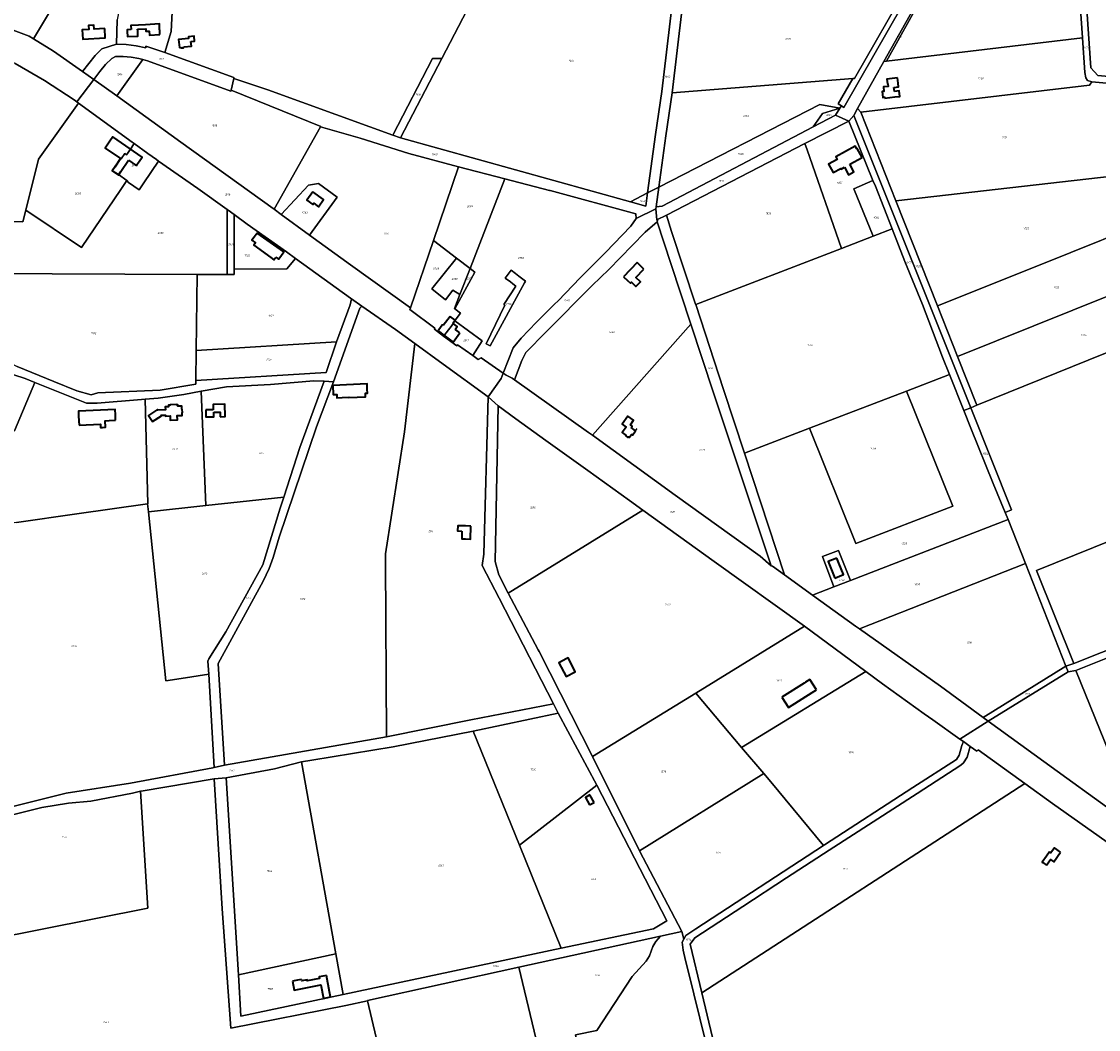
# Model space of a CAD drawing. Extents: x 177930 to 190767, y 381068 to 392034.
# Tile 60 of 256: x 180090 to 181128, y 389076 to 390047. Entities that reach past the tile are written whole.
import ezdxf
from ezdxf.enums import TextEntityAlignment as Align

# ---------------------------------------------------------------- set-up
doc = ezdxf.new("R2010")
doc.units = 0
for name, color, linetype, lineweight in [('B-XX-KG-GRENS_PERCEEL-GV', 150, 'Continuous', 25), ('B-XX-KG-GRENS_PERCEEL-S', 150, 'Continuous', 25), ('B-XX-OG-BEBOUWING-G', 7, 'Continuous', 35)]:
    doc.layers.add(name, color=color, linetype=linetype, lineweight=lineweight)
doc.styles.add('NLCS-ISO', font='NLCS-ISO.ttf', dxfattribs={"height": 1.8})

# ---------------------------------------------------------------- blocks, each defined once
blk = doc.blocks.new('SKG-PERCEELNUMMER-SO')
at = {"layer": 'DefPoints'}
blk.add_point((0, 0), dxfattribs=at)
at = {"style": 'NLCS-ISO', "oblique": 10, "flags": 1}
blk.add_attdef('GEMEENTECODE', text='', height=1.8, dxfattribs=at).set_placement((-0.5, 2.6), align=Align.MIDDLE_RIGHT)
at = {"style": 'NLCS-ISO', "oblique": 10}
blk.add_attdef('PERCEELNUMMER', text='', height=1.8, dxfattribs=at).set_placement((0, 0), align=Align.MIDDLE_CENTER)
at = {"style": 'NLCS-ISO', "oblique": 10, "flags": 1}
blk.add_attdef('SECTIE', text='', height=1.8, dxfattribs=at).set_placement((0.5, 2.5), align=Align.MIDDLE_LEFT)

msp = doc.modelspace()

# ---------------------------------------------------------------- linework, layer by layer
at = {"layer": 'B-XX-KG-GRENS_PERCEEL-GV'}
for points in [[(181323.473, 390273.127), (181305.598, 390277.701), (181276.769, 390276.588), (181172.452, 390265.524), (181119.376, 390256.063), (181068.418, 390244.756), (181051.187, 390239.98), (181047.551, 390233.469), (181068.805, 390239.631), (181122.261, 390250.839), (181110.102, 390098.95), (181113.689, 390096.188), (181114.356, 390091.618), (181120.511, 390002.45), (181127.274, 389994.816), (181292.973, 389979.812), (181344.748, 390195.907), (181348.4, 390211.151), (181325.452, 390213.823), (181310.48, 390215.566), (181289.253, 390218.037), (181299.101, 390272.809)], [(180024.204, 390053.9), (180041.717, 390051.561), (180063.553, 390045.264), (180097.298, 390032.908), (180101.472, 390030.325), (180119.044, 390059.3), (180124.265, 390065.151), (180132.256, 390071.848), (180147.727, 390091.668), (180150.246, 390097.017), (180172.426, 390159.925), (180052.148, 390193.932), (180038.024, 390173.415), (180013.489, 390137.774), (180045.169, 390120.262)], [(180294.563, 389992.149), (180327.366, 389981.064), (180425.595, 389945.411), (180447.847, 389937.497), (180486.152, 390011.399), (180495.142, 390011.348), (180568.024, 390151.565), (180416.563, 390169.374), (180396.22, 390171.836), (180267.804, 390187.402), (180244.203, 390123.564), (180237.891, 390106.489), (180234.15, 390037.364), (180228.228, 390017.08), (180294.768, 389993.067)], [(180731.137, 390131.299), (180727.616, 390131.725), (180573.5, 390150.921), (180568.024, 390151.565), (180495.142, 390011.348), (180455.387, 389934.863), (180676.972, 389873.337), (180693.421, 389881.787), (180700.928, 389938.111), (180707.214, 389979.483), (180716.77, 390060.883), (180719.9, 390075.8)], [(180212.53, 390135.187), (180184.257, 390058.418), (180182.232, 390048.753), (180181.502, 390025.215), (180191.005, 390024.685), (180200.424, 390023.444), (180209.758, 390021.654), (180209.743, 390023.133), (180228.228, 390017.08), (180234.15, 390037.364), (180237.891, 390106.489), (180244.203, 390123.564)], [(180741.096, 390130.095), (180731.137, 390131.299), (180719.9, 390075.8), (180716.77, 390060.883), (180707.214, 389979.483), (180700.928, 389938.111), (180693.421, 389881.787), (180704.25, 389887.349), (180710.829, 389936.71), (180717.124, 389978.142), (180726.701, 390059.717), (180729.688, 390073.754), (180729.963, 390075.113)], [(180891.137, 389991.982), (180877.113, 389967.521), (180880.243, 389965.674), (180882.621, 389964.27), (180954.025, 390089.489), (180953.903, 390092.445), (180952.079, 390094.385), (180825.03, 390084.152), (180825.333, 390085.931), (180738.368, 390078.928), (180750.492, 390137.278), (180748.751, 390137.5), (180747.622, 390132.063), (180741.096, 390130.095), (180729.963, 390075.113), (180732.665, 390073.068), (180734.337, 390072.119), (180737.359, 390072.013), (180740.083, 390072.259), (180944.241, 390089.048), (180945.107, 390083.61), (180892.646, 389992.102)], [(180891.137, 389991.982), (180892.646, 389992.102), (180945.107, 390083.61), (180944.241, 390089.048), (180740.083, 390072.259), (180737.359, 390072.013), (180734.337, 390072.119), (180732.665, 390073.068), (180729.963, 390075.113), (180729.688, 390073.754), (180726.701, 390059.717), (180717.124, 389978.142)], [(180966.272, 390088.295), (180956.435, 390071.529), (180957.955, 390070.621), (180923.427, 390008.699), (181112.331, 390031.13), (181108.507, 390086.973), (181102.34, 390092.281)], [(181112.331, 390031.13), (181114.613, 389997.797), (181115.626, 389992.61), (181117.286, 389990.031), (181121.293, 389988.972), (181146.31, 389986.506), (181152.242, 389985.983), (181408.946, 389962.018), (181409.285, 389965.547), (181409.64, 389969.248), (181292.973, 389979.812), (181127.274, 389994.816), (181120.511, 390002.45), (181114.356, 390091.618), (181113.689, 390096.188), (181110.102, 390098.95), (180970.267, 390095.081), (180966.272, 390088.295), (181102.34, 390092.281), (181108.507, 390086.973)], [(180923.427, 390008.699), (180957.955, 390070.621), (180956.435, 390071.529), (180921.029, 390008.414)], [(181121.293, 389988.972), (181117.286, 389990.031), (181115.626, 389992.61), (181114.613, 389997.797), (181112.331, 390031.13), (180923.427, 390008.699), (180921.029, 390008.414), (180895.63, 389963.136), (180898.743, 389959.742), (181119.201, 389985.692)], [(180030.54, 390022.275), (180031.861, 390013.411), (180037.821, 389984.373), (180040.168, 389964.282), (180044.374, 389923.71), (180048.891, 389888.37), (180049.953, 389874.192), (180050.458, 389854.26), (180091.305, 389853.941), (180094.168, 389865.367), (180106.42, 389914.274), (180145.08, 389968.24), (180143.381, 389969.473), (180140.635, 389971.466), (180112.343, 389990.147), (180084.061, 390006.625), (180063.171, 390015.036), (180042.019, 390020.569)], [(180291.808, 389979.827), (180292.032, 389980.831), (180294.563, 389992.149), (180294.768, 389993.067), (180228.228, 390017.08), (180209.743, 390023.133), (180209.758, 390021.654), (180200.424, 390023.444), (180191.005, 390024.685), (180181.502, 390025.215), (180167.583, 390020.579), (180161.117, 390014.105), (180148.822, 389998.836), (180159.725, 389991.233), (180165.367, 389998.793), (180171.024, 390005.416), (180177.073, 390011.314), (180180.45, 390013.369), (180188.048, 390013.189), (180195.761, 390012.49), (180203.079, 390011.478), (180206.901, 390010.451), (180211.458, 390009.227)], [(180159.725, 389991.233), (180181.734, 389975.348), (180206.901, 390010.451), (180203.079, 390011.478), (180195.761, 390012.49), (180188.048, 390013.189), (180180.45, 390013.369), (180177.073, 390011.314), (180171.024, 390005.416), (180165.367, 389998.793)], [(180291.808, 389979.827), (180211.458, 390009.227), (180206.901, 390010.451), (180181.734, 389975.348), (180243.424, 389930.824), (180332.537, 389866.793), (180333.445, 389866.132), (180378.304, 389945.638), (180378.501, 389945.986), (180292.032, 389980.831)], [(180447.847, 389937.497), (180455.387, 389934.863), (180495.142, 390011.348), (180486.152, 390011.399)], [(180294.928, 389860.92), (180307.467, 389851.872), (180345.358, 389824.967), (180354.088, 389818.691), (180407.083, 389780.592), (180408.106, 389779.874), (180418.097, 389772.859), (180450.339, 389750.227), (180468.936, 389736.649), (180496.25, 389716.708), (180539.78, 389685.389), (180552.107, 389703.042), (180554.148, 389708.242), (180533.083, 389723.083), (180530.202, 389721.316), (180524.821, 389725.164), (180510.289, 389735.555), (180509.466, 389734.41), (180496.821, 389743.929), (180487.869, 389750.667), (180488.437, 389751.465), (180464.339, 389769.413), (180464.893, 389771.043), (180407.217, 389812.456), (180367.687, 389841.218), (180340.341, 389861.115), (180333.445, 389866.132), (180332.537, 389866.793), (180243.424, 389930.824), (180181.734, 389975.348), (180159.725, 389991.233), (180143.381, 389969.473), (180145.08, 389968.24), (180196.616, 389930.847), (180198.756, 389929.295), (180211.79, 389919.837), (180220.09, 389914.032), (180222.192, 389912.562), (180259.957, 389886.152), (180288.245, 389865.742), (180289.032, 389865.174)], [(180555.928, 389895.312), (180598.691, 389884.197), (180599.329, 389884.024), (180682.048, 389861.623), (180682.422, 389857.247), (180701.251, 389866.581), (180701.714, 389868.32), (180704.25, 389887.349), (180693.421, 389881.787), (180691.747, 389869.226), (180676.972, 389873.337), (180455.387, 389934.863), (180447.847, 389937.497), (180425.595, 389945.411), (180327.366, 389981.064), (180294.563, 389992.149), (180292.032, 389980.831), (180378.501, 389945.986), (180378.304, 389945.638), (180416.383, 389934.608), (180463.171, 389919.727), (180511.116, 389907.127)], [(180880.243, 389965.674), (180877.113, 389967.521), (180891.137, 389991.982), (180717.124, 389978.142), (180710.829, 389936.71), (180704.25, 389887.349), (180859.207, 389966.953), (180878.707, 389963.35)], [(181146.31, 389986.506), (181121.293, 389988.972), (181119.201, 389985.692), (180898.743, 389959.742), (180932.637, 389874.239), (181177.723, 389902.103)], [(180177.498, 389903.484), (180185.423, 389914.958), (180185.535, 389915.119), (180186.083, 389914.735), (180189.626, 389919.83), (180191.349, 389918.631), (180195.14, 389924.089), (180198.756, 389929.295), (180196.616, 389930.847), (180145.08, 389968.24), (180106.42, 389914.274), (180094.168, 389865.367), (180147.976, 389829.295), (180185.853, 389885.259), (180191.617, 389893.776), (180183.377, 389899.442)], [(180701.714, 389868.32), (180707.269, 389869.175), (180852.991, 389945.497), (180862.059, 389958.358), (180878.707, 389963.35), (180859.207, 389966.953), (180704.25, 389887.349)], [(180874.278, 389956.646), (180852.991, 389945.497), (180707.269, 389869.175), (180701.714, 389868.32), (180701.251, 389866.581), (180702.366, 389855.751), (180711.545, 389860.484), (180845.005, 389929.309), (180887.288, 389951.114)], [(180874.278, 389956.646), (180878.707, 389963.35), (180862.059, 389958.358), (180852.991, 389945.497)], [(180887.288, 389951.114), (180910.358, 389893.896), (180912.857, 389888.264), (180928.917, 389847.171), (180941.103, 389815.882), (180958.219, 389774.183), (180977.608, 389723.442), (180984.343, 389706.843), (180998.104, 389672.209), (181004.698, 389674.823), (180892.166, 389956.58)], [(180898.743, 389959.742), (180895.63, 389963.136), (180892.166, 389956.58), (181004.698, 389674.823), (181010.738, 389677.216), (180992.085, 389724.27), (180972.746, 389773.056), (180932.637, 389874.239)], [(180340.341, 389861.115), (180366.705, 389889.179), (180376.31, 389890.823), (180394.174, 389877.882), (180367.687, 389841.218), (180407.217, 389812.456), (180464.893, 389771.043), (180486.922, 389835.897), (180511.116, 389907.127), (180463.171, 389919.727), (180416.383, 389934.608), (180378.304, 389945.638), (180333.445, 389866.132)], [(180847.131, 389923.293), (180880.211, 389828.438), (180910.728, 389840.175), (180892.001, 389885.783), (180910.358, 389893.896), (180887.288, 389951.114), (180845.005, 389929.309)], [(180222.192, 389912.562), (180220.09, 389914.032), (180211.79, 389919.837), (180198.756, 389929.295), (180195.14, 389924.089), (180191.349, 389918.631), (180189.626, 389919.83), (180186.083, 389914.735), (180185.535, 389915.119), (180185.423, 389914.958), (180177.498, 389903.484), (180183.377, 389899.442), (180191.617, 389893.776), (180193.113, 389891.805), (180203.508, 389884.789), (180207.98, 389891.411)], [(180845.005, 389929.309), (180711.545, 389860.484), (180716.521, 389844.694), (180739.581, 389774.776), (180739.705, 389774.398), (180880.211, 389828.438), (180847.131, 389923.293)], [(180288.245, 389865.742), (180259.957, 389886.152), (180222.192, 389912.562), (180207.98, 389891.411), (180203.508, 389884.789), (180193.113, 389891.805), (180191.617, 389893.776), (180185.853, 389885.259), (180147.976, 389829.295), (180094.168, 389865.367), (180091.305, 389853.941), (180050.458, 389854.26), (180050.463, 389854.065), (180049.605, 389804.277), (180259.307, 389803.255), (180259.32, 389803.255), (180288.165, 389803.114), (180288.163, 389804.437), (180288.098, 389854.839)], [(180522.326, 389809.136), (180555.928, 389895.312), (180511.116, 389907.127), (180486.922, 389835.897), (180509.195, 389819.062)], [(181177.723, 389902.103), (180932.637, 389874.239), (180972.746, 389773.056), (181070.199, 389811.776), (181193.208, 389861.477), (181190.876, 389866.764)], [(180507.501, 389770.176), (180513.003, 389766.042), (180507.895, 389759.221), (180508.023, 389759.125), (180507.743, 389758.711), (180533.978, 389739.408), (180524.821, 389725.164), (180530.202, 389721.316), (180533.083, 389723.083), (180554.148, 389708.242), (180563.727, 389732.65), (180571.553, 389741.927), (180586.434, 389757.44), (180603.806, 389774.65), (180607.172, 389777.984), (180628.33, 389799.943), (180652.805, 389824.525), (180677.137, 389849.672), (180682.422, 389857.247), (180682.048, 389861.623), (180599.329, 389884.024), (180598.691, 389884.197), (180555.928, 389895.312), (180522.326, 389809.136), (180526.898, 389805.546)], [(180910.728, 389840.175), (180928.917, 389847.171), (180912.857, 389888.264), (180910.358, 389893.896), (180892.001, 389885.783)], [(180340.341, 389861.115), (180367.687, 389841.218), (180394.174, 389877.882), (180376.31, 389890.823), (180366.705, 389889.179)], [(180676.972, 389873.337), (180691.747, 389869.226), (180693.421, 389881.787)], [(180295.017, 389808.428), (180294.928, 389860.92), (180289.032, 389865.174), (180288.245, 389865.742), (180288.098, 389854.839), (180288.163, 389804.437), (180288.165, 389803.114), (180288.204, 389803.114), (180295.026, 389803.081)], [(180294.928, 389860.92), (180295.017, 389808.428), (180345.85, 389808.757), (180354.088, 389818.691), (180345.358, 389824.967), (180307.467, 389851.872)], [(180554.148, 389708.242), (180557.059, 389706.204), (180562.841, 389703.373), (180564.947, 389701.873), (180572.043, 389720.446), (180576.175, 389728.011), (180595.75, 389748.153), (180639.841, 389792.486), (180655.919, 389807.925), (180678.634, 389831.198), (180691.004, 389844.035), (180702.559, 389853.882), (180703.246, 389854.467), (180702.366, 389855.751), (180701.251, 389866.581), (180682.422, 389857.247), (180677.137, 389849.672), (180652.805, 389824.525), (180628.33, 389799.943), (180607.172, 389777.984), (180603.806, 389774.65), (180586.434, 389757.44), (180571.553, 389741.927), (180563.727, 389732.65)], [(180711.545, 389860.484), (180702.366, 389855.751), (180703.246, 389854.467), (180702.559, 389853.882), (180715.799, 389813.839), (180735.057, 389755.361), (180756.911, 389689.17), (180812.427, 389522.699), (180813.581, 389522.332), (180825.338, 389513.841), (180786.766, 389631.047), (180786.739, 389631.129), (180766.624, 389692.532), (180739.705, 389774.398), (180739.581, 389774.776), (180716.521, 389844.694)], [(181193.208, 389861.477), (181070.199, 389811.776), (180972.746, 389773.056), (180992.085, 389724.27), (181214.297, 389813.677)], [(180702.559, 389853.882), (180691.004, 389844.035), (180678.634, 389831.198), (180655.919, 389807.925), (180639.841, 389792.486), (180595.75, 389748.153), (180576.175, 389728.011), (180572.043, 389720.446), (180564.947, 389701.873), (180636.332, 389651.043), (180640.132, 389648.301), (180735.057, 389755.361), (180715.799, 389813.839)], [(180910.728, 389840.175), (180880.211, 389828.438), (180739.705, 389774.398), (180766.624, 389692.532), (180786.739, 389631.129), (180786.766, 389631.047), (180849.464, 389655.1), (180942.976, 389690.974), (180984.343, 389706.843), (180977.608, 389723.442), (180958.219, 389774.183), (180941.103, 389815.882), (180928.917, 389847.171)], [(180507.501, 389770.176), (180507.218, 389770.388), (180512.508, 389783.956), (180505.589, 389788.263), (180498.661, 389778.854), (180485.464, 389789.363), (180509.195, 389819.062), (180486.922, 389835.897), (180464.893, 389771.043), (180464.339, 389769.413), (180488.437, 389751.465), (180487.869, 389750.667), (180496.821, 389743.929), (180503.945, 389753.281), (180504.033, 389753.215), (180507.743, 389758.711), (180508.023, 389759.125), (180507.895, 389759.221), (180513.003, 389766.042)], [(180509.195, 389819.062), (180485.464, 389789.363), (180498.661, 389778.854), (180505.589, 389788.263), (180512.508, 389783.956), (180522.326, 389809.136)], [(180393.722, 389738.426), (180406.867, 389773.87), (180408.106, 389779.874), (180407.083, 389780.592), (180354.088, 389818.691), (180345.85, 389808.757), (180295.017, 389808.428), (180295.026, 389803.081), (180288.204, 389803.114), (180288.165, 389803.114), (180259.32, 389803.255), (180258.362, 389729.962)], [(180507.501, 389770.176), (180526.898, 389805.546), (180522.326, 389809.136), (180512.508, 389783.956), (180507.218, 389770.388)], [(181214.297, 389813.677), (180992.085, 389724.27), (181010.738, 389677.216), (181117.97, 389720.811), (181234.566, 389767.735)], [(180257.986, 389701.158), (180258.362, 389729.962), (180259.32, 389803.255), (180259.307, 389803.255), (180049.605, 389804.277), (180048.292, 389738.197), (180057.229, 389728.063), (180085.962, 389714.464), (180121.325, 389700.053), (180143.377, 389691.298), (180157.082, 389687.266), (180163.702, 389689.112), (180223.702, 389691.921), (180257.913, 389697.61)], [(180541.656, 389734.468), (180537.687, 389736.575), (180555.668, 389773.768), (180554.878, 389774.279), (180566.355, 389792.052), (180563.576, 389794.174), (180561.109, 389796.051), (180556.125, 389799.843), (180561.932, 389807.46), (180566.1, 389804.282), (180569.368, 389801.791), (180575.787, 389796.816), (180574.841, 389795.088), (180541.753, 389734.619)], [(180563.576, 389794.174), (180566.355, 389792.052), (180554.878, 389774.279), (180555.668, 389773.768), (180537.687, 389736.575), (180541.656, 389734.468), (180541.753, 389734.619), (180574.841, 389795.088), (180575.787, 389796.816), (180569.368, 389801.791), (180566.1, 389804.282), (180561.932, 389807.46), (180556.125, 389799.843), (180561.109, 389796.051)], [(180468.936, 389736.649), (180450.339, 389750.227), (180418.097, 389772.859), (180415.9, 389770.679), (180390.718, 389699.983), (180374.318, 389656.369), (180338.203, 389550.274), (180332.398, 389530.524), (180328.692, 389520.026), (180322.827, 389507.663), (180279.604, 389428.61), (180285.542, 389330.569), (180441.836, 389357.937), (180440.819, 389526.732), (180440.804, 389534.23), (180458.989, 389651.529)], [(181004.698, 389674.823), (181044.027, 389576.35), (181037.903, 389573.867), (181040.671, 389567.084), (181057.612, 389524.678), (181061.134, 389515.863), (181096.499, 389425.962), (181104.21, 389428.437), (181068.078, 389518.094), (181302.915, 389612.81), (181234.566, 389767.735), (181117.97, 389720.811), (181010.738, 389677.216)], [(180524.821, 389725.164), (180533.978, 389739.408), (180507.743, 389758.711), (180504.033, 389753.215), (180503.945, 389753.281), (180496.821, 389743.929), (180509.466, 389734.41), (180510.289, 389735.555)], [(180640.132, 389648.301), (180719.853, 389590.785), (180801.901, 389531.86), (180812.427, 389522.699), (180756.911, 389689.17), (180735.057, 389755.361)], [(180257.986, 389701.158), (180383.676, 389708.749), (180393.722, 389738.426), (180258.362, 389729.962)], [(180539.78, 389685.389), (180496.25, 389716.708), (180468.936, 389736.649), (180458.989, 389651.529), (180440.804, 389534.23), (180440.819, 389526.732), (180441.836, 389357.937), (180522.868, 389374.282), (180602.663, 389389.541), (180550.25, 389491.292), (180533.963, 389522.93), (180535.537, 389533.698)], [(180083.129, 389652.676), (180102.766, 389699.279), (180102.739, 389699.29), (180093.617, 389702.932), (180082.731, 389706.709), (180068.276, 389712.841), (180065.605, 389714.115), (180046.262, 389668.211)], [(180554.148, 389708.242), (180552.107, 389703.042), (180539.78, 389685.389), (180549.423, 389676.552), (180566.306, 389664.192), (180595.167, 389643.333), (180635.847, 389614.355), (180675.948, 389585.375), (180688.732, 389576.18), (180757.434, 389526.769), (180844.629, 389464.422), (180903.564, 389420.882), (180919.669, 389408.984), (180959.846, 389379.92), (180968.311, 389374.036), (180994.204, 389355.711), (181021.561, 389372.856), (181016.718, 389376.403), (180975.522, 389406.573), (180897.546, 389461.749), (180893.77, 389464.421), (180852.411, 389494.289), (180825.338, 389513.841), (180813.581, 389522.332), (180812.427, 389522.699), (180801.901, 389531.86), (180719.853, 389590.785), (180640.132, 389648.301), (180636.332, 389651.043), (180564.947, 389701.873), (180562.841, 389703.373), (180557.059, 389706.204)], [(180998.104, 389672.209), (180984.343, 389706.843), (180942.976, 389690.974), (180987.458, 389580.15), (180894.152, 389543.956), (180849.464, 389655.1), (180786.766, 389631.047), (180825.338, 389513.841), (180852.411, 389494.289), (180872.968, 389502.238), (180862.028, 389531.522), (180877.301, 389537.258), (180888.836, 389508.374), (181040.671, 389567.084), (181037.903, 389573.867), (181026.483, 389601.755), (181004.896, 389655.115)], [(180381.731, 389700.348), (180371.647, 389700.744), (180330.045, 389697.35), (180287.433, 389694.949), (180263.052, 389690.682), (180267.707, 389580.654), (180342.839, 389588.778), (180358.289, 389636.713)], [(180381.731, 389700.348), (180358.289, 389636.713), (180342.839, 389588.778), (180339.359, 389577.982), (180322.611, 389523.388), (180286.771, 389458.881), (180270.674, 389432.924), (180269.741, 389430.684), (180270.467, 389418.027), (180275.614, 389328.312), (180285.542, 389330.569), (180279.604, 389428.61), (180322.827, 389507.663), (180328.692, 389520.026), (180332.398, 389530.524), (180338.203, 389550.274), (180374.318, 389656.369), (180390.718, 389699.983)], [(180209.055, 389683.082), (180211.841, 389582.296), (180211.506, 389582.249), (180212.286, 389574.659), (180267.707, 389580.654), (180263.052, 389690.682), (180246.396, 389687.527), (180221.598, 389684.236)], [(180539.78, 389685.389), (180535.537, 389533.698), (180533.963, 389522.93), (180550.25, 389491.292), (180602.663, 389389.541), (180607.082, 389380.624), (180644.36, 389311.205), (180711.999, 389180.467), (180699.06, 389172.951), (180610.063, 389154.109), (180400.141, 389109.664), (180301.466, 389088.772), (180298.99, 389128.624), (180287.209, 389318.284), (180275.638, 389317.466), (180283.476, 389192.002), (180290.422, 389094.84), (180291.814, 389077.158), (180402.534, 389098.873), (180423.305, 389103.603), (180423.447, 389103.635), (180569.233, 389135.745), (180705.678, 389165.798), (180726.22, 389170.322), (180685.604, 389248.04), (180640.443, 389338.252), (180640.167, 389338.796), (180588.811, 389440.112), (180587.876, 389441.593), (180559.15, 389496.329), (180549.888, 389513.977), (180546.321, 389526.741), (180549.423, 389676.552)], [(180849.464, 389655.1), (180894.152, 389543.956), (180987.458, 389580.15), (180942.976, 389690.974)], [(180688.732, 389576.18), (180675.948, 389585.375), (180635.847, 389614.355), (180595.167, 389643.333), (180566.306, 389664.192), (180549.423, 389676.552), (180546.321, 389526.741), (180549.888, 389513.977), (180559.15, 389496.329)], [(180998.104, 389672.209), (181004.896, 389655.115), (181026.483, 389601.755), (181037.903, 389573.867), (181044.027, 389576.35), (181004.698, 389674.823)], [(181302.915, 389612.81), (181068.078, 389518.094), (181104.21, 389428.437), (181342.422, 389523.262)], [(180275.614, 389328.312), (180270.467, 389418.027), (180243.846, 389414.012), (180229.012, 389411.779), (180212.286, 389574.659), (180211.506, 389582.249), (180143.193, 389572.555), (180085.136, 389564.367), (180039.425, 389557.875), (180038.704, 389557.742), (180037.974, 389557.669), (180037.241, 389557.657), (180036.509, 389557.706), (180035.784, 389557.816), (180027.657, 389558.684), (180015.981, 389559.92), (180016.116, 389558.863), (180034.975, 389411.394), (180044.498, 389373.008), (180065.903, 389286.724), (180133.159, 389303.583), (180195.135, 389313.091), (180274.514, 389328.062)], [(180339.359, 389577.982), (180342.839, 389588.778), (180267.707, 389580.654), (180212.286, 389574.659), (180229.012, 389411.779), (180243.846, 389414.012), (180270.467, 389418.027), (180269.741, 389430.684), (180270.674, 389432.924), (180286.771, 389458.881), (180322.611, 389523.388)], [(181347.161, 389525.643), (181342.422, 389523.262), (181104.21, 389428.437), (181096.499, 389425.962), (181098.671, 389420.442), (181106.096, 389421.723), (181162.381, 389444.199), (181223.7, 389468.768), (181341.822, 389516.096), (181346.039, 389518.312), (181384.864, 389538.715), (181456.025, 389576.269), (181455.658, 389583.476)], [(180844.629, 389464.422), (180757.434, 389526.769), (180688.732, 389576.18), (180559.15, 389496.329), (180587.876, 389441.593), (180588.811, 389440.112), (180640.167, 389338.796), (180739.766, 389399.992)], [(180872.968, 389502.238), (180852.411, 389494.289), (180893.77, 389464.421), (180897.546, 389461.749), (181057.612, 389524.678), (181040.671, 389567.084), (180888.836, 389508.374)], [(180888.836, 389508.374), (180877.301, 389537.258), (180862.028, 389531.522), (180872.968, 389502.238)], [(181096.499, 389425.962), (181061.134, 389515.863), (181057.612, 389524.678), (180897.546, 389461.749), (180975.522, 389406.573), (181016.718, 389376.403)], [(180739.766, 389399.992), (180784.001, 389347.665), (180903.564, 389420.882), (180844.629, 389464.422)], [(181166.154, 389273.636), (181222.033, 389297.095), (181162.381, 389444.199), (181106.096, 389421.723)], [(181096.499, 389425.962), (181016.718, 389376.403), (181021.561, 389372.856), (181098.671, 389420.442)], [(180994.204, 389355.711), (180968.311, 389374.036), (180959.846, 389379.92), (180919.669, 389408.984), (180903.564, 389420.882), (180784.001, 389347.665), (180805.225, 389322.559), (180812.075, 389314.457), (180862.716, 389252.971), (180863.699, 389253.611), (180948.917, 389308.856), (180991.024, 389336.103), (180993.628, 389340.034), (180996.139, 389349.47), (180997.65, 389353.272)], [(180640.167, 389338.796), (180640.443, 389338.252), (180685.604, 389248.04), (180805.225, 389322.559), (180784.001, 389347.665), (180739.766, 389399.992)], [(180569.767, 389253.323), (180644.36, 389311.205), (180607.082, 389380.624), (180525.157, 389363.157)], [(180393.065, 389148.866), (180400.141, 389109.664), (180610.063, 389154.109), (180569.767, 389253.323), (180525.157, 389363.157), (180448.159, 389348.259), (180369.954, 389335.451), (180359.713, 389333.629)], [(180745.507, 389111.224), (181057.019, 389312.706), (181011.832, 389345.261), (181010.628, 389344.087), (181004.307, 389348.561), (181001.247, 389338.183), (180997.791, 389332.754), (180995.307, 389330.489), (180953.236, 389303.305), (180868.427, 389248.488), (180827.107, 389221.827), (180785.054, 389194.384), (180738.742, 389164.24), (180734.233, 389158.046)], [(180287.209, 389318.284), (180298.99, 389128.624), (180393.065, 389148.866), (180359.713, 389333.629), (180333.684, 389326.983)], [(180805.225, 389322.559), (180685.604, 389248.04), (180726.22, 389170.322), (180728.338, 389162.972), (180730.152, 389166.56), (180739.732, 389172.887), (180862.716, 389252.971), (180812.075, 389314.457)], [(180078.817, 388952.358), (180123.367, 388961.738), (180441.383, 389027.36), (180423.305, 389103.603), (180402.534, 389098.873), (180291.814, 389077.158), (180290.422, 389094.84), (180283.476, 389192.002), (180275.638, 389317.466), (180205.183, 389305.582), (180204.63, 389305.433), (180211.644, 389192.687), (180007.706, 389152.268), (180026.184, 389072.009), (180027.426, 389066.926)], [(180569.767, 389253.323), (180610.063, 389154.109), (180699.06, 389172.951), (180711.999, 389180.467), (180644.36, 389311.205)], [(179981.454, 389247.51), (180004.426, 389162.718), (180007.608, 389152.692), (180007.706, 389152.268), (180211.644, 389192.687), (180204.63, 389305.433), (180197.142, 389303.419), (180156.697, 389295.961), (180135.378, 389293.825), (180109.486, 389289.745), (180081.383, 389282.791), (179984.438, 389248.563)], [(180705.678, 389165.798), (180569.233, 389135.745), (180600.545, 389005.689), (180636.992, 389015.054), (180623.788, 389070.672), (180644.443, 389074.836), (180678.372, 389127.008), (180691.953, 389141.759), (180695.111, 389146.738), (180698.527, 389155.949), (180701.356, 389160.784)], [(180726.22, 389170.322), (180705.678, 389165.798), (180701.356, 389160.784), (180698.527, 389155.949), (180695.111, 389146.738), (180691.953, 389141.759), (180678.372, 389127.008), (180644.443, 389074.836), (180623.788, 389070.672), (180636.992, 389015.054), (180600.545, 389005.689), (180603.529, 388993.296), (180616.346, 388939.789), (180648.549, 388946.764), (180771.65, 388973.429), (180732.577, 389132.307), (180730.015, 389142.188), (180727.51, 389152.243), (180726.81, 389159.951), (180728.338, 389162.972)], [(180393.065, 389148.866), (180298.99, 389128.624), (180301.466, 389088.772), (180400.141, 389109.664)], [(180600.545, 389005.689), (180569.233, 389135.745), (180423.447, 389103.635), (180423.305, 389103.603), (180441.383, 389027.36), (180459.481, 388951.03), (180459.939, 388949.096), (180603.529, 388993.296)]]:
    msp.add_lwpolyline(points, close=True, dxfattribs=at)
for points in [[(180954.025, 390089.489), (180882.621, 389964.27), (180880.243, 389965.674), (180878.707, 389963.35), (180874.278, 389956.646), (180887.288, 389951.114), (180892.166, 389956.58), (180895.63, 389963.136), (180921.029, 390008.414), (180956.435, 390071.529)], [(180119.044, 390059.3), (180101.472, 390030.325), (180120.947, 390018.273), (180148.822, 389998.836), (180161.117, 390014.105), (180167.583, 390020.579), (180181.502, 390025.215), (180182.232, 390048.753)], [(180084.061, 390006.625), (180112.343, 389990.147), (180140.635, 389971.466), (180143.381, 389969.473), (180159.725, 389991.233), (180148.822, 389998.836), (180120.947, 390018.273), (180101.472, 390030.325), (180097.298, 390032.908), (180063.553, 390045.264)], [(180082.731, 389706.709), (180093.617, 389702.932), (180102.739, 389699.29), (180102.766, 389699.279), (180152.678, 389679.35), (180162.885, 389679.376), (180205.525, 389682.758), (180209.055, 389683.082), (180221.598, 389684.236), (180246.396, 389687.527), (180263.052, 389690.682), (180287.433, 389694.949), (180330.045, 389697.35), (180371.647, 389700.744), (180381.731, 389700.348), (180390.718, 389699.983), (180415.9, 389770.679), (180418.097, 389772.859), (180408.106, 389779.874), (180406.867, 389773.87), (180393.722, 389738.426), (180383.676, 389708.749), (180257.986, 389701.158), (180257.913, 389697.61), (180223.702, 389691.921), (180163.702, 389689.112), (180157.082, 389687.266), (180143.377, 389691.298), (180121.325, 389700.053), (180085.962, 389714.464)], [(180085.136, 389564.367), (180143.193, 389572.555), (180211.506, 389582.249), (180211.841, 389582.296), (180209.055, 389683.082), (180205.525, 389682.758), (180162.885, 389679.376), (180152.678, 389679.35), (180102.766, 389699.279), (180083.129, 389652.676)], [(181166.154, 389273.636), (181106.096, 389421.723), (181098.671, 389420.442), (181021.561, 389372.856), (181097.41, 389318.126), (181177.371, 389260.102)], [(180081.383, 389282.791), (180109.486, 389289.745), (180135.378, 389293.825), (180156.697, 389295.961), (180197.142, 389303.419), (180204.63, 389305.433), (180205.183, 389305.582), (180275.638, 389317.466), (180287.209, 389318.284), (180333.684, 389326.983), (180359.713, 389333.629), (180369.954, 389335.451), (180448.159, 389348.259), (180525.157, 389363.157), (180607.082, 389380.624), (180602.663, 389389.541), (180522.868, 389374.282), (180441.836, 389357.937), (180285.542, 389330.569), (180275.614, 389328.312), (180274.514, 389328.062), (180195.135, 389313.091), (180133.159, 389303.583), (180065.903, 389286.724)], [(181177.371, 389260.102), (181097.41, 389318.126), (181021.561, 389372.856), (180994.204, 389355.711), (180997.65, 389353.272), (181004.307, 389348.561), (181010.628, 389344.087), (181011.832, 389345.261), (181057.019, 389312.706), (181083.433, 389293.675), (181154.761, 389243.278)], [(180761.064, 389046.612), (180745.507, 389111.224), (180734.233, 389158.046), (180738.742, 389164.24), (180785.054, 389194.384), (180827.107, 389221.827), (180868.427, 389248.488), (180953.236, 389303.305), (180995.307, 389330.489), (180997.791, 389332.754), (181001.247, 389338.183), (181004.307, 389348.561), (180997.65, 389353.272), (180996.139, 389349.47), (180993.628, 389340.034), (180991.024, 389336.103), (180948.917, 389308.856), (180863.699, 389253.611), (180862.716, 389252.971), (180739.732, 389172.887), (180730.152, 389166.56), (180728.338, 389162.972), (180726.81, 389159.951), (180727.51, 389152.243), (180730.015, 389142.188), (180732.577, 389132.307), (180771.65, 388973.429)], [(181154.761, 389243.278), (181083.433, 389293.675), (181057.019, 389312.706), (180745.507, 389111.224), (180761.064, 389046.612), (180780.829, 388964.676), (180795.059, 388904.18), (180808.458, 388848.635), (180852.382, 388835.347), (180863.875, 388832.566), (180875.904, 388831.216), (180889.32, 388831.722), (180901.198, 388834.106), (181025.918, 388863.546), (181043.324, 388863.58), (181059.665, 388861.642), (181076.326, 388857.246), (181109.992, 388845.591), (181125.04, 388841.428), (181140.142, 388839.054)]]:
    msp.add_lwpolyline(points, dxfattribs=at)
at = {"layer": 'B-XX-OG-BEBOUWING-G'}
for points in [[(180170.184, 390040.349), (180160.054, 390039.705), (180159.812, 390043.515), (180154.719, 390043.197), (180154.961, 390039.381), (180148.544, 390038.973), (180149.119, 390029.871), (180170.744, 390031.258)], [(180370.66, 389882.94), (180364.969, 389874.959), (180370.87, 389870.701), (180371.674, 389871.816), (180376.24, 389868.523), (180381.171, 389875.358)], [(180244.934, 389673.592), (180244.644, 389673.579), (180244.515, 389676.476), (180240.779, 389676.311), (180240.711, 389677.814), (180239.243, 389677.747), (180239.23, 389678.029), (180233.193, 389677.758), (180233.206, 389677.474), (180231.734, 389677.407), (180231.802, 389675.904), (180228.558, 389675.768), (180228.677, 389672.92), (180221.471, 389672.619), (180221.143, 389673.132), (180212.311, 389667.479), (180216.106, 389661.511), (180224.975, 389667.151), (180224.634, 389667.687), (180228.888, 389667.865), (180228.934, 389666.776), (180233.219, 389666.966), (180233.395, 389663.02), (180240.305, 389663.327), (180240.129, 389667.273), (180244.915, 389667.485), (180244.786, 389670.382), (180245.076, 389670.395)], [(180677.562, 389655.832), (180678.559, 389657.224), (180676.739, 389658.561), (180679.74, 389662.741), (180674.285, 389666.653), (180668.719, 389658.893), (180672.565, 389656.146), (180668.848, 389650.973), (180672.64, 389648.248), (180672.231, 389647.683), (180674.25, 389646.228), (180674.675, 389646.783), (180675.621, 389646.103), (180677.803, 389649.135), (180678.718, 389648.514), (180681.795, 389652.777)]]:
    msp.add_lwpolyline(points, close=True, dxfattribs=at)
for points in [[(180195.639, 390039.21), (180191.834, 390039.014), (180191.914, 390037.337)], [(180191.914, 390037.337), (180192.166, 390032.476), (180202.28, 390032.996), (180202.022, 390038.001)], [(180202.701, 390043.572), (180195.427, 390043.004), (180195.639, 390039.21)], [(180201.944, 390039.534), (180202.898, 390039.564), (180202.904, 390039.448), (180209.73, 390039.782), (180209.838, 390037.598), (180213.138, 390037.808), (180213.299, 390033.816), (180223.434, 390034.367)], [(180202.022, 390038.001), (180201.944, 390039.534)], [(180209.633, 390043.935), (180202.701, 390043.572)], [(180223.163, 390039.359), (180222.868, 390044.802), (180209.633, 390043.935)], [(180223.434, 390034.367), (180223.203, 390038.621), (180223.163, 390039.359)], [(180253.243, 390027.663), (180256.744, 390028.022), (180256.259, 390032.747), (180250.828, 390032.19), (180250.976, 390030.747), (180241.411, 390029.766), (180241.692, 390027.031)], [(180241.692, 390027.031), (180242.2, 390022.066), (180243.095, 390022.158)], [(180246.478, 390022.505), (180253.696, 390023.246), (180253.243, 390027.663)], [(180243.095, 390022.158), (180243.585, 390021.504), (180246.032, 390021.756), (180246.478, 390022.505)], [(180934.197, 389992.615), (180923.973, 389991.448), (180924.501, 389986.869), (180924.8, 389986.881), (180925.065, 389984.527), (180920.59, 389984.037), (180921.069, 389979.688), (180919.475, 389979.513), (180920.124, 389973.924), (180921.714, 389974.105), (180921.83, 389973.102)], [(180930.681, 389983.557), (180935.172, 389984.07), (180934.764, 389987.648), (180934.197, 389992.615)], [(180931.132, 389979.683), (180930.681, 389983.557)], [(180931.763, 389974.256), (180936.529, 389974.68), (180935.893, 389980.245), (180931.132, 389979.683)], [(180921.83, 389973.102), (180926.797, 389973.679), (180931.763, 389974.256)], [(180203.467, 389912.253), (180206.306, 389916.382), (180178.059, 389935.806), (180175.229, 389931.691)], [(180175.229, 389931.691), (180170.699, 389925.027), (180185.512, 389914.916)], [(180900.129, 389915.995), (180895.472, 389924.547), (180894.832, 389924.207), (180893.375, 389926.838), (180874.607, 389916.586), (180876.029, 389913.966), (180867.705, 389909.419), (180872.035, 389901.475), (180879.463, 389905.524), (180879.827, 389904.857), (180883.078, 389906.64)], [(180185.512, 389914.916), (180179.883, 389906.67)], [(180185.8, 389902.631), (180193.073, 389913.285)], [(180193.073, 389913.285), (180200.661, 389908.105), (180203.467, 389912.253)], [(180888.174, 389909.436), (180900.129, 389915.995)], [(180179.883, 389906.67), (180177.425, 389903.069), (180183.342, 389899.03), (180185.8, 389902.631)], [(180883.078, 389906.64), (180887.07, 389899.311), (180892.127, 389902.054), (180888.174, 389909.436)], [(180317.029, 389843.148), (180314.136, 389839.064)], [(180339.827, 389820.843), (180342.732, 389824.946), (180317.029, 389843.148)], [(180314.136, 389839.064), (180312.118, 389836.218), (180315.482, 389833.834), (180313.769, 389831.418), (180330.36, 389819.661)], [(180330.36, 389819.661), (180333.311, 389817.507), (180335.117, 389819.932)], [(180335.117, 389819.932), (180337.818, 389818.018), (180339.827, 389820.843)], [(180683.235, 389814.715), (180670.222, 389801.108)], [(180686.852, 389811.254), (180683.235, 389814.715)], [(180689.74, 389808.485), (180686.852, 389811.254)], [(180670.222, 389801.108), (180673.879, 389797.609)], [(180673.879, 389797.609), (180676.785, 389794.832), (180677.75, 389795.841), (180682.096, 389791.685), (180686.507, 389796.298), (180682.107, 389800.507), (180689.74, 389808.485)], [(180502.978, 389762.863), (180496.287, 389754.195)], [(180507.895, 389759.221), (180502.978, 389762.863)], [(180505.694, 389756.308), (180507.895, 389759.221)], [(180494.517, 389753.003), (180491.521, 389749.021)], [(180491.521, 389749.021), (180497.071, 389744.846)], [(180496.287, 389754.195), (180495.701, 389754.631), (180494.517, 389753.003)], [(180507.907, 389750.355), (180509.82, 389753.035), (180507.321, 389755.017), (180505.694, 389756.308)], [(180505.94, 389738.173), (180512.507, 389746.902)], [(180508.503, 389749.913), (180507.907, 389750.355)], [(180512.507, 389746.902), (180508.503, 389749.913)], [(180497.071, 389744.846), (180505.94, 389738.173)], [(180423.279, 389692.863), (180423.06, 389697.858), (180389.968, 389696.407), (180390.439, 389687.511), (180393.886, 389687.698), (180394.049, 389684.531), (180399.042, 389684.787)], [(180399.042, 389684.787), (180405.428, 389685.079), (180405.452, 389684.581), (180421.575, 389685.33), (180421.413, 389688.8), (180423.477, 389688.896), (180423.279, 389692.863)], [(180281.496, 389666.199), (180286.203, 389666.345), (180285.83, 389678.367), (180274.619, 389677.974), (180274.793, 389672.97)], [(180180.454, 389668.191), (180180.247, 389673.193), (180144.868, 389671.718), (180145.076, 389666.72)], [(180145.076, 389666.72), (180145.467, 389658.009)], [(180180.699, 389662.761), (180180.454, 389668.191)], [(180274.793, 389672.97), (180267.558, 389672.816)], [(180267.558, 389672.816), (180267.694, 389666.017), (180275.453, 389666.108), (180275.402, 389670.517)], [(180275.402, 389670.517), (180276.292, 389670.527)], [(180276.292, 389670.527), (180281.329, 389670.714), (180281.496, 389666.199)], [(180145.467, 389658.009), (180166.118, 389658.908), (180166.251, 389655.85), (180168.135, 389655.932)], [(180168.135, 389655.932), (180170.993, 389656.056), (180170.721, 389662.312), (180174.459, 389662.475), (180180.699, 389662.761)], [(180682.54, 389654.379), (180682.368, 389654.111)], [(180682.368, 389654.111), (180682.637, 389653.938), (180682.809, 389654.206), (180682.54, 389654.379)], [(180514.58, 389561.017), (180510.384, 389561.118), (180510.281, 389556.186), (180514.449, 389556.098)], [(180517.756, 389560.936), (180514.58, 389561.017)], [(180523.142, 389560.788), (180517.756, 389560.936)], [(180517.803, 389548.509), (180522.8, 389548.372), (180523.142, 389560.788)], [(180514.449, 389556.098), (180514.25, 389548.597), (180517.803, 389548.509)], [(180875.863, 389529.922), (180867.502, 389526.624), (180873.731, 389510.832)], [(180877.698, 389525.27), (180875.863, 389529.922)], [(180878.382, 389512.667), (180882.094, 389514.135), (180877.698, 389525.27)], [(180873.731, 389510.832), (180878.382, 389512.667)], [(180615.601, 389433.14), (180607.876, 389429.129), (180614.735, 389415.918), (180623.686, 389420.564), (180619.267, 389429.076)], [(180619.267, 389429.076), (180616.733, 389433.783), (180615.601, 389433.14)], [(180844.164, 389409.588), (180822.743, 389395.991)], [(180849.76, 389413.14), (180845.538, 389410.46), (180844.164, 389409.588)], [(180856.07, 389403.2), (180849.76, 389413.14)], [(180822.743, 389395.991), (180829.053, 389386.051), (180851.848, 389400.52)], [(180851.848, 389400.52), (180856.07, 389403.2)], [(180637.83, 389301.889), (180633.424, 389299.5), (180637.348, 389292.16)], [(180641.768, 389294.523), (180637.83, 389301.889)], [(180637.348, 389292.16), (180641.768, 389294.523)], [(181091.346, 389246.669), (181085.421, 389250.874), (181081.899, 389245.911), (181080.536, 389246.878)], [(181077.676, 389242.849), (181073.67, 389237.188), (181074.092, 389236.895)], [(181080.536, 389246.878), (181077.676, 389242.849)], [(181077.908, 389234.187), (181081.668, 389239.485), (181084.714, 389237.323), (181091.346, 389246.669)], [(181074.092, 389236.895), (181077.908, 389234.187)], [(180359.946, 389124.08), (180356.041, 389123.32)], [(180383.788, 389128.014), (180376.986, 389126.656), (180377.294, 389125.113), (180365.351, 389122.729), (180365.156, 389123.708), (180360.216, 389122.724), (180359.946, 389124.08)], [(180386.968, 389112.084), (180383.788, 389128.014)], [(180356.041, 389123.32), (180351.137, 389122.342)], [(180351.137, 389122.342), (180352.849, 389113.761), (180378.445, 389118.868), (180381.04, 389105.862), (180387.935, 389107.237)], [(180387.935, 389107.237), (180386.968, 389112.084)]]:
    msp.add_lwpolyline(points, dxfattribs=at)

# ---------------------------------------------------------------- block references
at = {"layer": 'B-XX-KG-GRENS_PERCEEL-S'}
for p, values in [((180828.505, 390030.318), {'PERCEELNUMMER': '2000'}), ((180935.455, 390032.165), {'PERCEELNUMMER': '1719'}), ((181116.034, 390021.904), {'PERCEELNUMMER': '1717'}), ((180224.66, 390010.961), {'PERCEELNUMMER': '1503'}), ((180619.785, 390009.212), {'PERCEELNUMMER': '1641'}), ((180184.627, 389996.102), {'PERCEELNUMMER': '1504'}), ((180712.485, 389993.845), {'PERCEELNUMMER': '1662'}), ((181014.467, 389992.314), {'PERCEELNUMMER': '1720'}), ((180472.675, 389976.805), {'PERCEELNUMMER': '1661'}), ((180788.082, 389955.91), {'PERCEELNUMMER': '1929'}), ((180867.729, 389956.822), {'PERCEELNUMMER': '1893'}), ((180275.889, 389946.704), {'PERCEELNUMMER': '1505'}), ((181037.134, 389935.447), {'PERCEELNUMMER': '1721'}), ((180488.083, 389919.08), {'PERCEELNUMMER': '1663'}), ((180783.083, 389919.332), {'PERCEELNUMMER': '1928'}), ((180199.052, 389908.426), {'PERCEELNUMMER': '2646'}), ((180764.449, 389893.455), {'PERCEELNUMMER': '1603'}), ((180878.403, 389891.685), {'PERCEELNUMMER': '1851'}), ((180144.447, 389881.424), {'PERCEELNUMMER': '2685'}), ((180288.379, 389880.206), {'PERCEELNUMMER': '1598'}), ((180688.335, 389873.955), {'PERCEELNUMMER': '1640'}), ((180362.95, 389862.762), {'PERCEELNUMMER': '1783'}), ((180522.09, 389868.991), {'PERCEELNUMMER': '2008'}), ((180809.699, 389862.142), {'PERCEELNUMMER': '1850'}), ((180913.611, 389857.975), {'PERCEELNUMMER': '1586'}), ((180224.052, 389843.272), {'PERCEELNUMMER': '2686'}), ((180441.508, 389842.769), {'PERCEELNUMMER': '1784'}), ((181058.089, 389847.662), {'PERCEELNUMMER': '1722'}), ((180291.753, 389832.38), {'PERCEELNUMMER': '2631'}), ((180307.345, 389821.717), {'PERCEELNUMMER': '1522'}), ((180571.286, 389819.15), {'PERCEELNUMMER': '2752'}), ((180489.433, 389808.84), {'PERCEELNUMMER': '2769'}), ((180944.861, 389814.887), {'PERCEELNUMMER': '1855'}), ((180954.037, 389811.144), {'PERCEELNUMMER': '1725'}), ((180507.339, 389798.921), {'PERCEELNUMMER': '2768'}), ((180521.411, 389799.2), {'PERCEELNUMMER': '2751'}), ((181087.276, 389790.82), {'PERCEELNUMMER': '1723'}), ((180615.639, 389778.442), {'PERCEELNUMMER': '1582'}), ((180559.455, 389774.743), {'PERCEELNUMMER': '2158'}), ((180330.348, 389763.67), {'PERCEELNUMMER': '1521'}), ((180159.274, 389746.601), {'PERCEELNUMMER': '1782'}), ((180658.874, 389747.64), {'PERCEELNUMMER': '1638'}), ((180518.262, 389739.831), {'PERCEELNUMMER': '2017'}), ((180849.984, 389735.203), {'PERCEELNUMMER': '1587'}), ((181113.647, 389744.852), {'PERCEELNUMMER': '1724'}), ((180328.297, 389721.095), {'PERCEELNUMMER': '1781'}), ((180753.995, 389712.964), {'PERCEELNUMMER': '1584'}), ((180237.823, 389634.977), {'PERCEELNUMMER': '2531'}), ((180745.746, 389634.365), {'PERCEELNUMMER': '1639'}), ((180910.775, 389635.656), {'PERCEELNUMMER': '1588'}), ((180320.821, 389631.057), {'PERCEELNUMMER': '1514'}), ((181018.598, 389630.66), {'PERCEELNUMMER': '1854'}), ((180582.584, 389578.661), {'PERCEELNUMMER': '1580'}), ((180717.332, 389574.5), {'PERCEELNUMMER': '1581'}), ((180484.163, 389555.813), {'PERCEELNUMMER': '1511'}), ((180940.662, 389543.921), {'PERCEELNUMMER': '1739'}), ((180266.333, 389515.04), {'PERCEELNUMMER': '2192'}), ((180880.269, 389508.685), {'PERCEELNUMMER': '1738'}), ((180953.118, 389504.794), {'PERCEELNUMMER': '1590'}), ((180308.155, 389491.455), {'PERCEELNUMMER': '1513'}), ((180360.901, 389490.632), {'PERCEELNUMMER': '1512'}), ((180712.659, 389485.303), {'PERCEELNUMMER': '1579'}), ((180140.582, 389445.131), {'PERCEELNUMMER': '2276'}), ((181003.486, 389448.463), {'PERCEELNUMMER': '1591'}), ((180820.167, 389412.324), {'PERCEELNUMMER': '1577'}), ((181059.168, 389399.232), {'PERCEELNUMMER': '1592'}), ((180889.505, 389342.944), {'PERCEELNUMMER': '1576'}), ((180292.584, 389325.349), {'PERCEELNUMMER': '1551'}), ((180583.03, 389326.433), {'PERCEELNUMMER': '1568'}), ((180708.507, 389324.194), {'PERCEELNUMMER': '1578'}), ((180131.623, 389261.159), {'PERCEELNUMMER': '1552'}), ((180761.368, 389246.375), {'PERCEELNUMMER': '1575'}), ((180328.873, 389228.531), {'PERCEELNUMMER': '1566'}), ((180494.185, 389233.743), {'PERCEELNUMMER': '1567'}), ((180883.988, 389230.602), {'PERCEELNUMMER': '1573'}), ((180641, 389220.684), {'PERCEELNUMMER': '1569'}), ((180732.762, 389162.434), {'PERCEELNUMMER': '1574'}), ((180547.168, 389137.045), {'PERCEELNUMMER': '1564'}), ((180644.841, 389128.188), {'PERCEELNUMMER': '1561'}), ((180329.558, 389114.896), {'PERCEELNUMMER': '1565'}), ((180171.378, 389082.893), {'PERCEELNUMMER': '1553'})]:
    msp.add_blockref('SKG-PERCEELNUMMER-SO', p, dxfattribs=at).add_auto_attribs(values)

doc.saveas('drawing.dxf')
